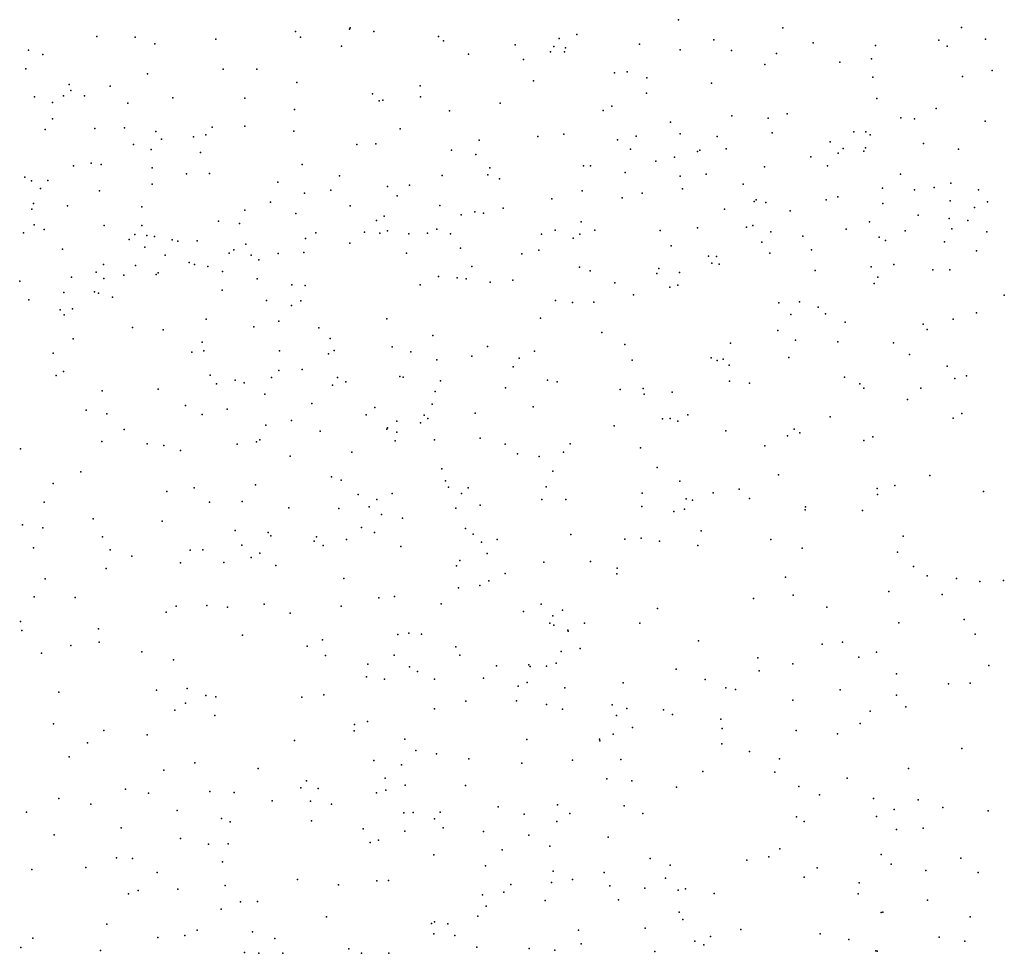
# Model space of a CAD drawing. Header units: metres. Extents: x -25 to 25, y -27.7 to 27.8.
# Tile 111 of 209: x -1.2 to -0.5, y -2.7 to -2. Entities that reach past the tile are written whole.
import ezdxf

# ---------------------------------------------------------------- set-up
doc = ezdxf.new("R2010")
doc.units = ezdxf.units.M

msp = doc.modelspace()

# ---------------------------------------------------------------- linework, layer by layer
for p in [(-0.7339, -1.9985, 1.028), (-1.009, -2.007, -11.686), (-0.9702, -2.0052, 19.0191), (-0.9698, -2.0044, 1.2836), (-0.9527, -2.0071, 10.3078), (-0.6592, -2.0043, -4.9985), (-0.5309, -2.0041, 7.7186), (-1.1516, -2.0105, -2.758), (-1.1242, -2.0111, 17.2753), (-1.0663, -2.0125, 7.5334), (-1.0055, -2.0111, 19.4135), (-0.9064, -2.0105, 11.721), (-0.9027, -2.0137, -2.8971), (-0.8196, -2.0121, 27.1395), (-0.8069, -2.0092, 5.0041), (-0.7087, -2.013, 7.6991), (-0.547, -2.0131, -4.9485), (-0.5135, -2.0126, 10.5983), (-1.2006, -2.0205, -4.2681), (-1.1099, -2.0159, 11.9277), (-0.976, -2.0174, 27.2243), (-0.8513, -2.0165, -16.2842), (-0.8259, -2.0217, -2.9575), (-0.8235, -2.0178, 4.7659), (-0.8158, -2.0216, 1.1988), (-0.8151, -2.0188, 15.6771), (-0.762, -2.0161, -2.9957), (-0.7329, -2.0201, 1.0969), (-0.6959, -2.0206, 4.8507), (-0.6373, -2.0151, 10.4164), (-0.5925, -2.017, -3.1537), (-0.5412, -2.0175, 5.0179), (-1.1905, -2.0235, -5.178), (-0.8848, -2.0232, -5.1228), (-0.8452, -2.0272, 23.8921), (-0.6637, -2.0227, 1.0132), (-0.5955, -2.0266, -11.5897), (-1.2027, -2.0339, -4.529), (-1.061, -2.034, -2.8395), (-1.0368, -2.034, 4.632), (-0.672, -2.0307, -3.123), (-0.6183, -2.0291, 26.8349), (-0.5087, -2.0351, -11.5575), (-1.1152, -2.0375, 1.3644), (-0.838, -2.0424, 1.2656), (-0.7799, -2.0366, 10.3805), (-0.7709, -2.0359, 16.6021), (-0.7567, -2.0402, 4.7939), (-0.5944, -2.0397, 10.5481), (-0.5302, -2.0394, 10.7971), (-1.1714, -2.045, -4.3484), (-1.1702, -2.0493, -4.4372), (-1.1421, -2.0463, -20.72), (-1.008, -2.0437, 1.3492), (-0.9195, -2.046, 4.6624), (-0.7104, -2.0441, -11.6176), (-1.1963, -2.0538, -4.0342), (-1.1755, -2.0532, 27.2538), (-1.1605, -2.0532, 23.7295), (-1.0971, -2.0546, -11.6584), (-1.0453, -2.0548, 7.0971), (-0.9538, -2.0518, 23.8413), (-0.9489, -2.0568, 7.626), (-0.9462, -2.0562, -5.1738), (-0.9193, -2.0539, 1.3379), (-0.757, -2.0512, 24.0422), (-0.5917, -2.0551, 4.9432), (-1.1834, -2.058, 10.3528), (-1.1293, -2.0585, -5.239), (-1.0098, -2.0631, -2.9001), (-0.8985, -2.064, 27.0908), (-0.8621, -2.0585, 11.6207), (-0.788, -2.0636, 14.8058), (-0.7819, -2.0606, -3.0505), (-0.549, -2.0622, 23.9185), (-1.1834, -2.0697, -11.6289), (-0.6957, -2.0676, 26.8733), (-0.6696, -2.0692, 10.4993), (-0.6559, -2.066, -3.1997), (-0.5744, -2.0689, 10.7022), (-0.5645, -2.0697, 10.898), (-1.1887, -2.0774, -2.9373), (-1.1531, -2.0767, -4.135), (-1.1317, -2.0762, -4.2823), (-1.0689, -2.0758, 27.1924), (-1.0453, -2.075, 11.7954), (-0.9339, -2.077, 10.3871), (-0.7397, -2.072, 10.4507), (-0.5138, -2.0714, -3.3409), (-1.1092, -2.0789, 18.7654), (-1.1051, -2.0844, 7.5329), (-1.0823, -2.0827, 4.5485), (-1.0733, -2.0813, 23.7765), (-1.0101, -2.0785, -16.8749), (-0.8772, -2.085, 16.867), (-0.8351, -2.0823, 10.4247), (-0.8163, -2.0806, 26.9966), (-0.7778, -2.0848, 16.249), (-0.7644, -2.0822, 15.1274), (-0.7329, -2.0804, 23.9132), (-0.7063, -2.0825, 7.7176), (-0.6668, -2.0798, 1.1328), (-0.6081, -2.079, 11.1547), (-0.5994, -2.079, 7.7302), (-0.5963, -2.0812, 11.0643), (-1.1254, -2.0881, -4.4851), (-1.1127, -2.0917, 11.8462), (-0.9649, -2.0882, 2.4694), (-0.9512, -2.0877, 4.5857), (-0.8969, -2.0923, 11.1266), (-0.7684, -2.0914, 1.2747), (-0.7186, -2.0923, 4.7556), (-0.6997, -2.0913, 11.3478), (-0.6252, -2.0862, 4.8775), (-0.6159, -2.0909, 26.7663), (-0.5997, -2.0905, 1.0478), (-0.5582, -2.0875, -4.9903), (-0.5329, -2.0914, 10.8515), (-1.0771, -2.0938, -21.1739), (-0.8796, -2.0953, 5.3705), (-0.7368, -2.0973, -21.3217), (-0.7203, -2.0931, 1.2214), (-0.6391, -2.0969, -11.5695), (-0.6194, -2.0943, -5.0268), (-0.6009, -2.0929, 7.3324), (-1.1683, -2.1034, -3.9569), (-1.1558, -2.1015, -4.6599), (-1.1484, -2.1025, 11.2117), (-1.1118, -2.105, -4.2155), (-1.0042, -2.1026, -2.965), (-0.8695, -2.105, 4.5705), (-0.8022, -2.1034, 19.6659), (-0.7972, -2.1035, -5.1366), (-0.7504, -2.1, -3.1732), (-0.6723, -2.1042, 6.0445), (-0.627, -2.1035, -3.3021), (-1.2034, -2.1116, 4.4574), (-1.0873, -2.1092, -2.9471), (-1.0707, -2.1089, 4.4792), (-0.9773, -2.1106, 4.5061), (-0.9037, -2.1105, -5.2116), (-0.8709, -2.11, -3.0578), (-0.8625, -2.1129, 1.3769), (-0.7722, -2.1082, -11.5971), (-0.7329, -2.1108, -5.1045), (-0.7142, -2.1095, -3.2369), (-0.5747, -2.1095, -3.3601), (-1.1985, -2.1142, -4.7977), (-1.192, -2.1198, -3.7939), (-1.1867, -2.1141, -3.1894), (-1.1119, -2.1167, -4.5894), (-1.0217, -2.1151, 7.2705), (-0.9429, -2.1182, 14.5377), (-0.9271, -2.1173, 4.9117), (-0.7311, -2.1199, 4.6512), (-0.6875, -2.1167, -26.3446), (-0.5875, -2.1196, 19.7939), (-0.5645, -2.1206, 3.933), (-0.5505, -2.1189, -11.5319), (-0.5384, -2.1158, 3.8675), (-0.5187, -2.1207, 4.0415), (-1.1496, -2.1215, -3.1007), (-1.0026, -2.1231, 27.0938), (-0.9835, -2.121, -5.2613), (-0.9359, -2.125, 11.6242), (-0.825, -2.1271, -3.1588), (-0.8031, -2.1213, 10.5166), (-0.7745, -2.1265, 4.56), (-0.76, -2.1231, 7.4), (-0.6195, -2.1258, 3.9967), (-1.1984, -2.1345, 6.5823), (-1.1971, -2.1306, -3.488), (-1.1726, -2.1321, 27.1643), (-1.1193, -2.1329, 10.4289), (-1.0269, -2.1295, -3.0446), (-0.9697, -2.1323, 4.4162), (-0.9054, -2.132, -26.5072), (-0.8599, -2.1338, 4.4311), (-0.7009, -2.1345, -3.3029), (-0.6798, -2.129, 3.9575), (-0.6783, -2.1278, 10.6697), (-0.6714, -2.1298, 4.0769), (-0.6279, -2.1278, 3.8434), (-0.5873, -2.1304, 4.1142), (-0.539, -2.1286, -3.4317), (-0.5214, -2.1333, 3.7557), (-0.5122, -2.1294, 4.1331), (-1.0453, -2.1353, -26.7718), (-1.0087, -2.1377, -11.6167), (-0.9453, -2.1395, -3.1158), (-0.8901, -2.1386, 10.483), (-0.8803, -2.1365, 11.5497), (-0.8741, -2.1374, 5.2141), (-0.6539, -2.1358, 4.1468), (-0.5619, -2.139, 4.8952), (-0.5396, -2.1413, 26.642), (-1.1967, -2.1459, 3.9406), (-1.1464, -2.1464, 3.8851), (-1.1193, -2.1464, -5.3015), (-1.0643, -2.1433, -4.5068), (-1.0491, -2.1449, 4.3372), (-0.9509, -2.1426, 23.8422), (-0.9076, -2.1489, 4.3091), (-0.8038, -2.1436, 4.0447), (-0.7204, -2.148, 4.3899), (-0.6853, -2.1476, 4.2929), (-0.6807, -2.1464, 3.7655), (-0.6137, -2.1489, 7.7299), (-0.5968, -2.1436, 3.7423), (-0.5378, -2.1488, 4.2596), (-0.5263, -2.1427, 23.8838), (-1.2043, -2.1516, 4.1968), (-1.1895, -2.1492, 3.7193), (-1.1244, -2.1528, 4.2309), (-1.1158, -2.1535, -3.9899), (-1.1103, -2.1541, 3.7632), (-1.0018, -2.1556, 4.1014), (-0.9945, -2.1515, 3.9954), (-0.9594, -2.151, 3.9276), (-0.9484, -2.1518, 3.854), (-0.943, -2.1502, 7.6366), (-0.9277, -2.1524, 4.2189), (-0.9142, -2.1519, 5.6246), (-0.8978, -2.1523, 4.0023), (-0.8324, -2.1526, 26.9245), (-0.8226, -2.1496, 4.3434), (-0.8096, -2.1553, -5.1994), (-0.8049, -2.1525, 7.6933), (-0.7941, -2.1496, 4.2524), (-0.7471, -2.1498, 1.3267), (-0.6677, -2.1509, 1.2608), (-0.6447, -2.1539, 4.4838), (-0.5899, -2.1546, 1.1364), (-0.5712, -2.1501, -5.0598), (-0.5126, -2.1509, 3.6485), (-1.1285, -2.1563, -4.7772), (-1.1171, -2.1618, 1.5054), (-1.0975, -2.1566, 4.0435), (-1.0934, -2.1575, 4.1138), (-1.0797, -2.1573, -4.0951), (-1.0446, -2.1597, -4.3941), (-0.9699, -2.159, 1.4684), (-0.8906, -2.1627, 5.8242), (-0.7392, -2.1609, -5.1565), (-0.6743, -2.1583, 10.953), (-0.5855, -2.157, 4.7735), (-0.5431, -2.158, 4.3302), (-1.1763, -2.1632, -3.6822), (-1.1026, -2.1677, -3.1706), (-1.0566, -2.1662, -4.1837), (-1.0532, -2.1637, 11.7041), (-1.0407, -2.1677, 1.4973), (-1.0214, -2.1664, -3.1887), (-1.003, -2.1656, 3.697), (-0.9294, -2.1662, 3.7453), (-0.8464, -2.1667, -3.2364), (-0.8344, -2.164, 3.7474), (-0.7124, -2.1683, 11.157), (-0.7068, -2.1686, 3.656), (-0.6684, -2.1661, 26.7474), (-0.6385, -2.1638, -5.1039), (-0.5201, -2.1646, 1.044), (-1.1468, -2.1743, -3.801), (-1.1239, -2.175, -3.8995), (-1.0853, -2.1728, 14.435), (-1.0816, -2.1744, 3.6223), (-1.0719, -2.1757, 19.1303), (-1.0352, -2.1709, -4.2894), (-0.8825, -2.1757, 10.5807), (-0.8052, -2.1762, 3.6603), (-0.7482, -2.1772, 10.7811), (-0.71, -2.1733, -3.3779), (-0.7049, -2.1741, 11.0639), (-0.5956, -2.1759, 14.7092), (-0.5794, -2.1743, 4.6365), (-1.1698, -2.1833, -4.908), (-1.152, -2.1798, 3.5764), (-1.1467, -2.1843, -3.4583), (-1.1323, -2.1819, -3.3629), (-1.1089, -2.1815, 2.7085), (-1.1075, -2.1803, -3.2482), (-1.0615, -2.1793, -11.594), (-0.9063, -2.1829, -26.0743), (-0.8928, -2.1838, -11.5922), (-0.7974, -2.1788, 1.3899), (-0.7496, -2.1807, 23.8887), (-0.7334, -2.1801, -11.5627), (-0.6359, -2.1787, 2.4987), (-0.591, -2.1833, 3.6112), (-0.5514, -2.1781, 4.704), (-0.5392, -2.1781, 4.5055), (-1.207, -2.1863, 3.5315), (-1.0366, -2.1845, -5.336), (-1.0116, -2.189, -3.2665), (-1.0021, -2.1893, 17.0142), (-0.9194, -2.1889, 3.6308), (-0.8865, -2.1845, 11.4642), (-0.8693, -2.1869, 7.6756), (-0.8529, -2.1855, 23.8828), (-0.7797, -2.1875, 11.2609), (-0.7402, -2.1907, 10.8811), (-0.7346, -2.1892, 15.5441), (-0.5935, -2.1879, 14.9365), (-1.1754, -2.1944, -11.5785), (-1.1532, -2.1939, -3.6082), (-1.1505, -2.1948, 7.0416), (-1.1404, -2.1978, -3.5288), (-1.0617, -2.1927, 27.0632), (-0.7662, -2.1962, 11.1022), (-0.5001, -2.1964, 3.5689), (-1.2005, -2.1996, 11.7992), (-1.0299, -2.2001, 11.2361), (-1.0119, -2.2037, 3.5581), (-1.0051, -2.2004, -4.4668), (-0.8223, -2.2002, -11.5748), (-0.8102, -2.2016, 6.0624), (-0.7948, -2.2013, 2.5506), (-0.6619, -2.2018, -26.0238), (-0.6471, -2.2012, 11.0014), (-0.6338, -2.2049, -3.476), (-1.1779, -2.2069, 7.4802), (-1.175, -2.2104, -5.0294), (-1.169, -2.2062, 23.7234), (-0.6533, -2.2103, 7.726), (-0.6284, -2.2097, 14.6328), (-0.5201, -2.2091, 7.7369), (-1.126, -2.2195, -3.7197), (-1.0731, -2.2135, -4.7958), (-1.0388, -2.2191, 10.5821), (-1.0209, -2.215, 7.5846), (-0.9434, -2.2133, 10.6351), (-0.8331, -2.2129, -3.3351), (-0.6143, -2.2158, 26.6478), (-0.5583, -2.2172, -5.1203), (-0.5369, -2.2136, 1.1429), (-1.1039, -2.2212, 3.4777), (-0.9923, -2.2198, -4.5375), (-0.9104, -2.2254, 1.5163), (-0.7891, -2.2232, -5.2615), (-0.6626, -2.2218, 3.5629), (-0.5555, -2.221, 15.0645), (-1.1687, -2.2278, -5.3136), (-1.076, -2.2301, -3.4171), (-0.9842, -2.2275, -4.2687), (-0.9396, -2.2335, 5.3197), (-0.8712, -2.2333, 11.3424), (-0.7726, -2.2317, 16.0193), (-0.6966, -2.2309, 14.8929), (-0.6499, -2.2286, 1.333), (-0.6197, -2.2298, -11.5099), (-0.5797, -2.2306, 6.282), (-1.183, -2.2381, 1.5536), (-1.0833, -2.2372, 1.5641), (-1.0748, -2.2364, -5.375), (-1.0204, -2.2363, -4.0484), (-0.9852, -2.2384, -4.199), (-0.9812, -2.2361, 11.5247), (-0.9262, -2.237, 3.533), (-0.8823, -2.2401, 7.4578), (-0.8375, -2.2365, 14.9017), (-0.5682, -2.239, 26.5806), (-0.9076, -2.2427, 10.7233), (-0.8526, -2.2477, 11.2438), (-0.8484, -2.2417, 10.8312), (-0.7673, -2.243, 1.4333), (-0.7106, -2.2414, -25.8146), (-0.7063, -2.2433, -5.2521), (-0.7019, -2.2422, 14.6699), (-0.6977, -2.2467, 23.8738), (-0.6548, -2.2412, 7.5131), (-0.5411, -2.2474, 23.8544), (-1.1807, -2.2541, 3.3893), (-1.1756, -2.2511, -5.1132), (-1.0702, -2.2537, 7.5523), (-1.021, -2.2504, 5.8186), (-1.0042, -2.2497, 5.5314), (-0.934, -2.2548, -25.8419), (-0.5273, -2.2543, 15.1379), (-1.0658, -2.26, -3.544), (-1.0523, -2.2573, 14.5711), (-1.0458, -2.2594, 11.5782), (-1.0263, -2.2554, 3.4422), (-0.9825, -2.2609, -4.6995), (-0.9788, -2.2554, 2.7521), (-0.9729, -2.2585, -3.4105), (-0.9318, -2.2552, -5.3723), (-0.9048, -2.2578, 14.7498), (-0.828, -2.2573, 19.4486), (-0.8211, -2.2586, 1.4898), (-0.6975, -2.2581, 14.5836), (-0.683, -2.2595, -11.5179), (-0.6148, -2.2553, 3.5006), (-0.6038, -2.2599, -3.5544), (-0.5356, -2.2561, -3.579), (-1.1477, -2.2651, 10.5866), (-1.1075, -2.2639, 3.394), (-1.0309, -2.2675, -3.9238), (-0.9087, -2.2655, -16.2962), (-0.8582, -2.263, -5.3676), (-0.7759, -2.264, -3.4653), (-0.7594, -2.2633, -11.536), (-0.7586, -2.2674, 3.4903), (-0.7386, -2.2659, -5.3103), (-0.601, -2.2632, 7.7287), (-0.56, -2.2631, -11.4575), (-1.0879, -2.2756, -4.964), (-0.9973, -2.2741, -3.4985), (-0.9108, -2.2746, 7.6534), (-0.5695, -2.2713, 19.5192), (-1.1592, -2.2789, 18.9515), (-1.1444, -2.2816, 11.6502), (-1.076, -2.2821, 26.9943), (-1.0581, -2.2782, -11.566), (-0.9582, -2.2824, 11.3893), (-0.9521, -2.2769, 1.5666), (-0.9167, -2.2825, 3.4521), (-0.88, -2.281, -3.4116), (-0.8383, -2.2765, 16.7819), (-0.7272, -2.2822, 26.6991), (-0.5307, -2.2814, 1.2402), (-1.0303, -2.2898, -4.8729), (-1.0119, -2.2864, 10.6961), (-0.9363, -2.2868, 11.3058), (-0.9192, -2.288, -4.3987), (-0.914, -2.2849, 4.9794), (-0.7802, -2.2902, -5.38), (-0.7456, -2.2852, 14.9895), (-0.74, -2.285, 7.7061), (-0.7346, -2.2869, -3.5183), (-0.6251, -2.2838, -15.7021), (-0.5367, -2.2847, 10.9169), (-1.1319, -2.2928, 1.6074), (-0.9912, -2.2939, -4.8009), (-0.9434, -2.2925, -4.1596), (-0.9429, -2.2915, -16.7592), (-0.9362, -2.2947, 10.8214), (-0.7001, -2.2938, 15.0767), (-0.6558, -2.2974, -21.164), (-0.651, -2.2925, 26.6156), (-0.647, -2.2953, 3.4399), (-1.1481, -2.3015, -5.2589), (-1.1154, -2.3032, -5.0799), (-1.1034, -2.3042, 23.7476), (-1.0508, -2.3033, -3.648), (-1.037, -2.3017, 11.4903), (-1.0346, -2.3003, -3.771), (-0.9375, -2.3009, -5.4608), (-0.9091, -2.3003, 23.8441), (-0.8763, -2.299, 11.0632), (-0.8584, -2.3033, 1.5531), (-0.8119, -2.3032, 14.8718), (-0.6009, -2.3007, 14.4164), (-0.5946, -2.2981, -5.2699), (-1.2064, -2.3066, 17.1704), (-1.0916, -2.3079, -5.432), (-0.9686, -2.3092, -3.9986), (-0.8497, -2.3104, -3.4748), (-0.8165, -2.3092, 7.6834), (-0.7612, -2.3059, 6.2766), (-0.672, -2.3045, 15.4506), (-1.0127, -2.312, 7.5837), (-0.834, -2.3121, 14.7522), (-1.1632, -2.3233, 3.2859), (-0.904, -2.3211, 24.0813), (-0.8243, -2.3228, 3.4087), (-0.7494, -2.3202, 3.4133), (-0.6621, -2.3254, -3.6077), (-1.1829, -2.3315, 5.926), (-1.0378, -2.3325, -4.9745), (-0.9832, -2.3267, -3.9007), (-0.9762, -2.3291, 11.2317), (-0.9014, -2.3297, -3.525), (-0.7331, -2.3299, 1.4845), (-0.5535, -2.3258, -3.6517), (-1.1014, -2.3374, -5.1405), (-1.0817, -2.3346, 3.2951), (-0.964, -2.3396, 3.3439), (-0.9397, -2.3388, -4.7666), (-0.8991, -2.3343, 26.8095), (-0.8899, -2.3388, -4.2812), (-0.8851, -2.3347, -4.5229), (-0.829, -2.3339, 14.9595), (-0.7602, -2.3386, 16.1748), (-0.7091, -2.3382, -5.3994), (-0.6904, -2.3356, 7.7089), (-0.5913, -2.3351, -11.4341), (-0.5911, -2.3395, -5.3406), (-0.5788, -2.3331, 6.4154), (-0.5151, -2.3374, 3.3607), (-1.1895, -2.345, 1.6221), (-1.0707, -2.3449, 10.7695), (-1.0472, -2.3446, 26.925), (-0.9506, -2.3431, 11.1017), (-0.8322, -2.3432, -3.5577), (-0.8149, -2.343, 14.5707), (-0.7285, -2.3427, -3.5902), (-0.7239, -2.3436, -11.4914), (-0.6831, -2.3423, 23.8539), (-1.0137, -2.3491, 6.2604), (-0.9778, -2.3495, 10.9593), (-0.956, -2.3483, -3.7833), (-0.9473, -2.3539, -3.6754), (-0.8939, -2.3493, 14.8387), (-0.8763, -2.3472, -4.4365), (-0.7604, -2.3482, 15.1023), (-0.7374, -2.3518, 24.1178), (-0.7297, -2.3501, 7.6501), (-0.643, -2.3506, 3.3715), (-0.6429, -2.3484, 19.3494), (-0.602, -2.3511, 2.8521), (-1.1543, -2.357, 3.0022), (-1.1047, -2.3587, 1.6445), (-0.9321, -2.3564, 19.2802), (-1.2049, -2.3612, 5.7114), (-1.1903, -2.3635, 10.7233), (-1.0524, -2.3654, 24.0666), (-1.0287, -2.3668, -11.5413), (-0.9615, -2.3631, 23.7963), (-0.9523, -2.3669, -4.8343), (-0.887, -2.3639, -5.4747), (-0.8814, -2.3681, -3.6047), (-0.7177, -2.3656, 15.1856), (-1.1475, -2.3699, -11.5466), (-1.0267, -2.3692, 7.4563), (-0.9956, -2.373, 3.2802), (-0.9939, -2.37, -4.925), (-0.9724, -2.3717, 7.5868), (-0.8755, -2.3738, 3.3291), (-0.8642, -2.3719, -25.5957), (-0.8112, -2.3682, 14.9853), (-0.7726, -2.3715, 16.34), (-0.7609, -2.3709, -3.6455), (-0.7477, -2.3729, -5.4469), (-0.6677, -2.3718, 15.7558), (-0.5727, -2.3694, 23.805), (-1.197, -2.3779, 26.9678), (-1.1421, -2.3792, -17.0489), (-1.0847, -2.3794, 3.2171), (-1.0754, -2.3793, 5.4071), (-1.0474, -2.3759, 11.2296), (-1.0347, -2.3816, 11.0293), (-0.9891, -2.3762, 16.9675), (-0.9334, -2.3769, 2.9332), (-0.8713, -2.3818, 15.0292), (-0.7201, -2.3761, 3.3447), (-0.6452, -2.378, -5.4457), (-0.5768, -2.381, 14.3061), (-1.1266, -2.3837, -20.472), (-1.0915, -2.3886, 7.509), (-1.0604, -2.3884, 10.933), (-1.0409, -2.3847, -5.4058), (-0.891, -2.387, -4.7298), (-0.8307, -2.3881, -11.5035), (-0.7971, -2.3876, 3.3259), (-1.1448, -2.3926, 3.1655), (-1.0232, -2.3906, -5.058), (-0.8934, -2.3907, 26.745), (-0.8585, -2.3962, 7.6418), (-0.778, -2.3925, -3.7144), (-0.5652, -2.3912, 24.1149), (-1.1888, -2.4001, 10.8357), (-0.9744, -2.3998, -5.4576), (-0.8701, -2.4014, -4.1746), (-0.7784, -2.3965, 26.6318), (-0.6572, -2.3989, -25.3522), (-0.5556, -2.3978, 15.3083), (-0.5345, -2.3999, 26.3833), (-0.5176, -2.4019, 23.7245), (-0.5006, -2.4012, 14.2576), (-0.892, -2.4066, -4.041), (-0.8766, -2.4048, -3.7179), (-0.583, -2.4091, 19.1854), (-1.1967, -2.4131, 1.6503), (-1.1672, -2.4134, 11.4222), (-0.9492, -2.4136, 14.7179), (-0.938, -2.4127, 3.2461), (-0.6802, -2.4143, 1.4945), (-0.6517, -2.4118, -3.7108), (-0.5447, -2.4114, 7.7441), (-1.1019, -2.4241, 18.5073), (-1.0947, -2.4198, 11.1012), (-1.0727, -2.4192, -25.7062), (-1.0578, -2.4204, 23.7264), (-1.0316, -2.4183, -5.3151), (-0.9762, -2.4196, -11.5254), (-0.9044, -2.4179, 1.6349), (-0.8454, -2.4235, -5.5219), (-0.8325, -2.4182, -4.5465), (-0.8174, -2.4225, 19.1672), (-0.7492, -2.4213, -15.8169), (-0.6276, -2.4204, 26.454), (-1.2064, -2.4307, 14.5648), (-1.0129, -2.4247, 26.8206), (-0.8243, -2.4267, -4.3772), (-0.5759, -2.4317, -5.4897), (-0.529, -2.4293, -3.7617), (-1.2055, -2.4371, 3.0647), (-1.1504, -2.436, 7.4657), (-0.8263, -2.4319, 15.163), (-0.8234, -2.4333, 11.2213), (-0.8135, -2.4369, -4.4776), (-0.8132, -2.4377, 23.8372), (-0.8016, -2.4318, 2.9988), (-0.7618, -2.432, 7.6629), (-1.15, -2.4456, -11.5342), (-1.0471, -2.4405, 3.14), (-0.9896, -2.4439, 14.7422), (-0.9356, -2.44, 15.0324), (-0.9276, -2.4391, -16.4405), (-0.9185, -2.4399, 23.7826), (-0.7197, -2.4445, -5.5354), (-0.6162, -2.4455, 7.6878), (-0.5211, -2.4399, 3.2382), (-1.1702, -2.4479, 11.1711), (-1.1192, -2.4524, 3.0823), (-1.0005, -2.4484, 14.7943), (-0.8938, -2.4489, 15.1082), (-0.8182, -2.4523, -4.2512), (-0.8045, -2.45, -3.8153), (-0.6308, -2.4471, 15.3352), (-0.5919, -2.4528, -5.584), (-1.1913, -2.4535, 5.5126), (-1.0966, -2.4582, 6.398), (-0.9875, -2.4552, 14.8991), (-0.9382, -2.4548, 3.0699), (-0.8909, -2.4549, -5.4755), (-0.6771, -2.4568, -5.604), (-0.6045, -2.4563, 3.2335), (-0.957, -2.4613, -5.0296), (-0.9271, -2.4633, 26.6933), (-0.9213, -2.4665, 14.5126), (-0.8646, -2.4625, -3.8832), (-0.8414, -2.4619, 18.8993), (-0.8405, -2.463, -4.0838), (-0.8288, -2.4628, -4.1606), (-0.8219, -2.4606, -4.6444), (-0.7358, -2.4649, 7.775), (-0.6761, -2.4662, -3.7637), (-0.652, -2.461, 19.002), (-0.5112, -2.4623, 1.3458), (-0.9579, -2.4704, 7.591), (-0.9452, -2.472, 4.8768), (-0.9093, -2.4721, -4.9026), (-0.874, -2.4714, 14.4408), (-0.7149, -2.4723, 23.8007), (-0.5774, -2.4684, 26.3373), (-1.1088, -2.4799, 11.4054), (-1.0867, -2.4788, 7.4889), (-0.8491, -2.4772, 16.6962), (-0.8426, -2.4745, -4.7559), (-0.8157, -2.4783, 15.2455), (-0.7738, -2.4748, 1.5906), (-0.7001, -2.4784, 3.1061), (-0.6931, -2.4795, 15.9797), (-0.6179, -2.4798, -11.379), (-0.5401, -2.4755, -5.6643), (-0.5247, -2.4751, 26.2711), (-1.1788, -2.4815, 3.2149), (-1.0733, -2.4839, -11.528), (-1.0662, -2.4848, 4.7193), (-1.0044, -2.485, 14.683), (-0.9887, -2.4833, 1.682), (-0.8866, -2.4878, 3.1616), (-0.8503, -2.4876, 26.5841), (-0.6519, -2.4871, 1.5119), (-0.5775, -2.4836, 15.3927), (-1.0956, -2.4944, 23.6844), (-1.088, -2.4894, 1.6993), (-0.9093, -2.4934, 7.581), (-0.8289, -2.4904, -3.9752), (-0.8173, -2.4937, 18.7505), (-0.7816, -2.4905, 26.5064), (-0.7711, -2.4931, -11.4476), (-0.7447, -2.4942, 14.2986), (-0.5964, -2.4952, -3.8091), (-0.5709, -2.4919, 6.5989), (-1.0669, -2.4982, 26.7712), (-0.7786, -2.4983, -4.2868), (-0.7384, -2.4975, 7.6465), (-0.7035, -2.5008, 3.1846), (-1.1828, -2.5041, 2.928), (-1.1467, -2.5089, 26.8125), (-0.9668, -2.5092, 3.0841), (-0.9666, -2.5046, -11.5095), (-0.9572, -2.5026, -5.3246), (-0.767, -2.5068, -4.4348), (-0.7027, -2.5075, 15.1527), (-0.6495, -2.5091, 23.754), (-0.6035, -2.5039, 15.44), (-1.1155, -2.5121, 2.9743), (-1.0097, -2.5161, 26.7027), (-0.9306, -2.5152, -5.0794), (-0.843, -2.5154, 1.6533), (-0.7907, -2.5153, -4.1301), (-0.7906, -2.5164, -4.6802), (-0.7808, -2.5117, -3.8694), (-0.6198, -2.5113, 7.901), (-1.1583, -2.5179, 17.0992), (-0.9227, -2.5233, -5.3975), (-0.703, -2.5185, 26.3825), (-0.5307, -2.522, 18.792), (-1.1714, -2.5279, 2.8493), (-0.9527, -2.5305, 24.146), (-0.9077, -2.5257, 6.557), (-0.8845, -2.5294, 18.5272), (-0.8101, -2.5304, 3.1131), (-0.7753, -2.5298, -4.1997), (-0.683, -2.5241, 14.229), (-0.6616, -2.5294, 7.6529), (-1.1035, -2.5375, 2.8686), (-1.0813, -2.5322, 18.361), (-1.0357, -2.5363, 1.7145), (-0.933, -2.5336, 14.4431), (-0.8464, -2.5324, 7.5877), (-0.569, -2.5363, -25.1797), (-0.9447, -2.5432, 7.5301), (-0.7855, -2.5437, -5.5687), (-0.7165, -2.5385, -11.4091), (-0.6649, -2.5388, 1.558), (-0.613, -2.5432, 15.7765), (-1.131, -2.5511, 2.7719), (-1.0051, -2.5502, -20.4183), (-1.001, -2.5452, 14.5416), (-0.9928, -2.5507, 2.949), (-0.9441, -2.5519, 16.8214), (-0.9303, -2.5482, -5.1532), (-0.887, -2.5485, -4.9726), (-0.7675, -2.5452, -3.9572), (-0.7354, -2.5497, -5.629), (-0.6476, -2.5493, 3.1081), (-1.1789, -2.5577, -11.5185), (-1.1145, -2.554, 14.6805), (-1.0706, -2.5528, 14.8329), (-1.0529, -2.5536, 14.6937), (-0.9508, -2.5537, -16.8615), (-0.6328, -2.5552, -3.8587), (-0.594, -2.5578, 18.6238), (-0.5619, -2.5588, -3.8677), (-1.156, -2.5619, 2.7034), (-1.0258, -2.5596, 2.8646), (-0.9981, -2.5597, 3.2657), (-0.9831, -2.5618, 15.1227), (-0.8634, -2.5638, -5.4249), (-0.821, -2.5624, 16.501), (-0.7731, -2.5632, 7.5895), (-0.5792, -2.5658, -11.3223), (-0.5442, -2.5642, -5.7453), (-1.2022, -2.5677, 1.7352), (-1.094, -2.5664, -20.8704), (-1.062, -2.5723, 2.7778), (-0.9312, -2.5682, 14.8268), (-0.9245, -2.5679, 26.5502), (-0.9091, -2.5725, -5.2919), (-0.9051, -2.5676, 2.9849), (-0.8449, -2.569, 26.4609), (-0.812, -2.5685, -5.4974), (-0.7596, -2.5685, 3.0519), (-0.6493, -2.571, 15.4655), (-0.5919, -2.5708, 3.0642), (-0.5116, -2.5667, 3.0652), (-1.1342, -2.5788, 26.7215), (-1.0559, -2.5746, 23.6747), (-0.9974, -2.5738, 5.0333), (-0.9603, -2.5796, 2.8806), (-0.903, -2.5788, -11.4798), (-0.8214, -2.5743, 15.3667), (-0.6437, -2.5743, -5.698), (-0.5774, -2.5801, 7.6193), (-0.5583, -2.5791, 1.4601), (-1.1823, -2.5838, -20.1434), (-1.0916, -2.5866, 7.4313), (-0.9305, -2.5812, 15.2726), (-0.874, -2.5815, 23.7399), (-0.8415, -2.5841, 3.2899), (-0.7844, -2.5857, 23.7511), (-1.0714, -2.5907, 1.7764), (-1.0573, -2.5904, 14.5984), (-0.9553, -2.5893, 11.437), (-0.9494, -2.5878, 23.7014), (-0.8264, -2.592, -4.8653), (-0.6613, -2.5939, 7.6015), (-1.1376, -2.6004, 2.5762), (-1.126, -2.6008, 5.1903), (-0.9096, -2.5982, -20.7232), (-0.8607, -2.5946, 1.7136), (-0.7543, -2.6008, 2.9699), (-0.6691, -2.5996, -3.9099), (-0.5884, -2.598, 15.5611), (-0.5312, -2.6006, 23.5108), (-1.1595, -2.6074, 23.6359), (-1.0614, -2.6034, 26.6424), (-0.8725, -2.6062, -5.0493), (-0.74, -2.6057, -4.3321), (-0.6849, -2.6022, 18.4794), (-0.6345, -2.6075, -11.3427), (-0.5813, -2.6049, 23.6136), (-1.1983, -2.6088, 7.3572), (-1.1082, -2.6109, 4.5835), (-0.824, -2.61, 2.9047), (-0.7873, -2.6109, 15.449), (-0.7433, -2.615, -4.2443), (-0.6439, -2.6142, 14.1562), (-0.5564, -2.6096, 3.3833), (-0.5189, -2.6109, -11.2678), (-1.0594, -2.6204, 16.9623), (-1.0076, -2.6159, 26.5759), (-0.978, -2.6198, 1.7861), (-0.9507, -2.617, 14.3683), (-0.9423, -2.6167, 2.7834), (-0.8543, -2.6196, 7.5182), (-0.8253, -2.6181, 14.9543), (-0.81, -2.616, 26.366), (-0.7833, -2.6205, -4.7801), (-0.7583, -2.6223, -4.668), (-0.6044, -2.6185, 6.731), (-1.1289, -2.6264, 1.8123), (-1.1219, -2.6238, 14.7816), (-1.0934, -2.6229, 14.9881), (-0.8747, -2.6271, -5.2362), (-0.8594, -2.625, -5.3604), (-0.7343, -2.6236, -4.0526), (-0.7291, -2.6228, 1.6584), (-0.7084, -2.626, 23.7046), (-0.6051, -2.6264, 26.1854), (-1.0485, -2.6321, 2.5961), (-1.0363, -2.6319, 6.6154), (-0.8721, -2.6352, -5.1143), (-0.8297, -2.631, 7.8276), (-0.7772, -2.6305, -11.409), (-0.5553, -2.6309, 15.5561), (-1.0624, -2.6373, 15.0929), (-0.9867, -2.6428, 15.2842), (-0.8781, -2.6423, 4.7969), (-0.7335, -2.6394, -4.1221), (-0.5884, -2.6396, -5.6906), (-0.5872, -2.6394, 2.9319), (-0.5246, -2.6427, -3.9578), (-1.1444, -2.6481, 2.4757), (-0.9113, -2.6477, 15.4128), (-0.9093, -2.6464, 7.4759), (-0.8995, -2.6479, 14.2913), (-0.7309, -2.6447, -4.4374), (-1.1079, -2.6576, 14.6226), (-1.0885, -2.6561, 7.387), (-1.0795, -2.6523, -11.4974), (-1.0399, -2.6536, 1.8344), (-0.9096, -2.6549, -11.458), (-0.8945, -2.6562, 2.7388), (-0.8057, -2.6524, -5.4171), (-0.758, -2.651, 7.5258), (-0.7111, -2.657, 26.2278), (-0.6892, -2.6519, 2.9014), (-0.6322, -2.6549, 15.5937), (-0.5469, -2.6575, 14.0865), (-1.2063, -2.6648, 2.4038), (-1.1976, -2.6582, -11.5021), (-1.0239, -2.6583, 23.66), (-0.8789, -2.6645, -16.193), (-0.804, -2.6623, 18.3541), (-0.7223, -2.6602, 15.1137), (-0.7158, -2.6628, 15.5815), (-0.6117, -2.6591, -3.9884), (-0.5285, -2.6603, -5.7645), (-1.1491, -2.667, 14.865), (-1.0457, -2.6683, 3.4818), (-1.0354, -2.669, -25.5389), (-1.018, -2.6689, 24.1669), (-0.9706, -2.6658, 2.6208), (-0.9615, -2.6689, 18.2551), (-0.9419, -2.669, 1.831), (-0.8412, -2.6655, -5.2843), (-0.8228, -2.6667, 14.2266), (-0.7511, -2.6676, 2.8275), (-0.5924, -2.6673, 23.5466), (-0.5914, -2.6675, 11.0452)]:
    msp.add_point(p)

doc.saveas('drawing.dxf')
